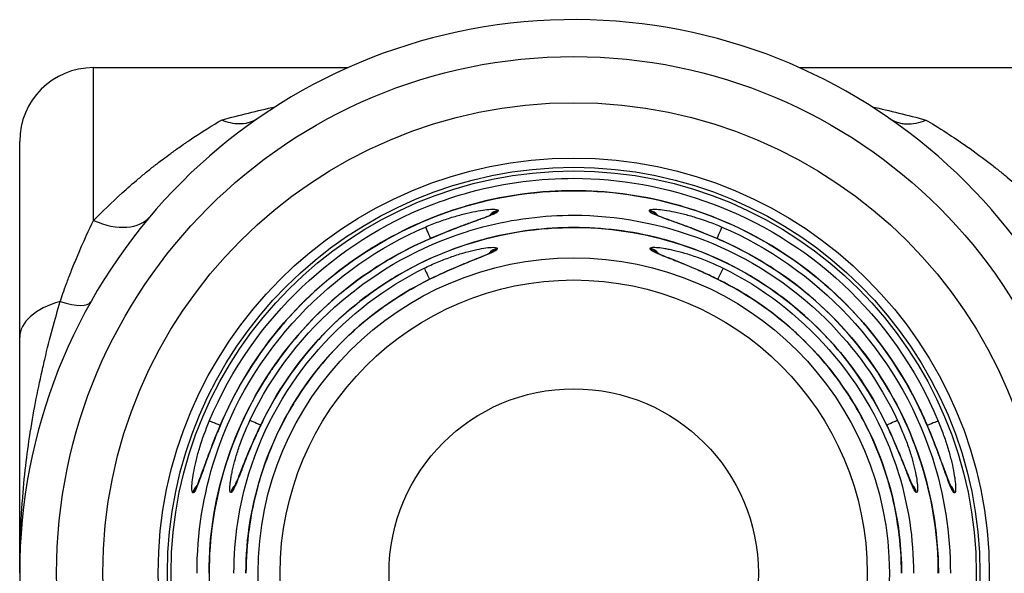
# Model space of a CAD drawing. Header units: inches. Extents: x 0 to 5655, y -2263 to 1330.
# Tile 202 of 239: x 4151 to 4164, y 195 to 202. Entities that reach past the tile are written whole.
import ezdxf

# ---------------------------------------------------------------- set-up
doc = ezdxf.new("R2010")
doc.units = ezdxf.units.IN
doc.header["$MEASUREMENT"] = 0
doc.layers.add('可見 (ISO)', color=7, linetype='Continuous', lineweight=25)
doc.layers.add('窄部可見 (ISO)', color=7, linetype='Continuous', lineweight=25)

msp = doc.modelspace()

# ---------------------------------------------------------------- linework, layer by layer
at = {"layer": '可見 (ISO)'}
for p, q in [((4151.551, 201.604), (4154.997, 201.604)), ((4161.105, 201.604), (4168.351, 201.604)), ((4150.551, 197.949), (4150.551, 200.604)), ((4159.176, 199.602), (4159.176, 199.602)), ((4156.867, 199.458), (4156.867, 199.458)), ((4159.236, 199.458), (4159.236, 199.458)), ((4159.186, 199.086), (4159.186, 199.086)), ((4150.551, 194.754), (4150.551, 197.949)), ((4153.106, 196.004), (4153.106, 196.004)), ((4153.472, 195.948), (4153.472, 195.948)), ((4162.996, 196.004), (4162.996, 196.004))]:
    msp.add_line(p, q, dxfattribs=at)
for radius in [7, 6.375, 5.625, 5.5, 5.45, 2.5]:
    msp.add_circle((4158.051, 194.754), radius, dxfattribs=at)
for centre, radius, start, end in [((4158.051, 194.754), 7.5, 10.3509, 349.6491), ((4151.551, 200.604), 1, 90, 180)]:
    msp.add_arc(centre, radius, start, end, dxfattribs=at)
for points, knots in [([(4153.779, 200.918), (4153.712, 200.872), (4153.634, 200.846), (4153.475, 200.838), (4153.397, 200.851), (4153.306, 200.885), (4153.294, 200.889), (4153.283, 200.894)], [-0.07067013, -0.07067013, -0.07067013, -0.07067013, -0.03295236, -0.03295236, 0, 0, 0.00471986, 0.00471986, 0.00471986, 0.00471986]), ([(4162.323, 200.918), (4162.357, 200.895), (4162.394, 200.876), (4162.432, 200.864), (4162.452, 200.857), (4162.472, 200.852), (4162.492, 200.849), (4162.512, 200.845), (4162.532, 200.843), (4162.553, 200.842), (4162.64, 200.837), (4162.731, 200.857), (4162.819, 200.894)], [0, 0, 0, 0, 0.25, 0.25, 0.25, 0.375, 0.375, 0.375, 0.5, 0.5, 0.5, 1, 1, 1, 1]), ([(4153.293, 196.82), (4153.516, 197.331), (4153.825, 197.811), (4154.575, 198.642), (4155.026, 199.002), (4156.008, 199.551), (4156.55, 199.748), (4157.656, 199.953), (4158.233, 199.965), (4159.347, 199.805), (4159.897, 199.631), (4160.9, 199.122), (4161.366, 198.78), (4162.153, 197.977), (4162.484, 197.504), (4162.756, 196.939), (4162.783, 196.88), (4162.809, 196.82)], [0, 0, 0, 0, 0.167078, 0.167078, 0.335772, 0.335772, 0.504451, 0.504451, 0.673164, 0.673164, 0.841893, 0.841893, 1.010627, 1.010627, 1.179352, 1.179352, 1.198802, 1.198802, 1.198802, 1.198802]), ([(4156.038, 199.258), (4156.152, 199.309), (4156.269, 199.357), (4156.488, 199.443), (4156.593, 199.481), (4156.763, 199.543), (4156.833, 199.568), (4156.9, 199.595), (4156.916, 199.602), (4156.936, 199.611), (4156.943, 199.615), (4156.943, 199.615)], [0, 0, 0, 0, 0.0373786, 0.0373786, 0.0744383, 0.0744383, 0.10791, 0.10791, 0.121387, 0.121387, 0.1323603, 0.1323603, 0.1323603, 0.1323603]), ([(4159.161, 199.614), (4159.161, 199.614), (4159.161, 199.614), (4159.163, 199.613), (4159.167, 199.61), (4159.186, 199.602), (4159.203, 199.595), (4159.254, 199.575), (4159.292, 199.56), (4159.392, 199.524), (4159.459, 199.5), (4159.612, 199.444), (4159.702, 199.409), (4159.882, 199.337), (4159.974, 199.298), (4160.064, 199.258)], [0.0290476, 0.0290476, 0.0290476, 0.0290476, 0.0308407, 0.0308407, 0.0399216, 0.0399216, 0.0543905, 0.0543905, 0.0748613, 0.0748613, 0.101764, 0.101764, 0.1323735, 0.1323735, 0.1619562, 0.1619562, 0.1619562, 0.1619562]), ([(4153.848, 196.829), (4154.071, 197.281), (4154.372, 197.701), (4155.086, 198.418), (4155.509, 198.723), (4156.419, 199.175), (4156.918, 199.328), (4157.925, 199.465), (4158.447, 199.45), (4159.445, 199.256), (4159.934, 199.074), (4160.817, 198.571), (4161.222, 198.242), (4161.835, 197.551), (4162.071, 197.201), (4162.255, 196.829)], [0, 0, 0, 0, 0.151089, 0.151089, 0.303542, 0.303542, 0.456022, 0.456022, 0.608536, 0.608536, 0.761041, 0.761041, 0.913496, 0.913496, 1.037978, 1.037978, 1.037978, 1.037978]), ([(4153.115, 194.754), (4153.115, 195.285), (4153.204, 195.822), (4153.544, 196.832), (4153.802, 197.318), (4154.451, 198.169), (4154.85, 198.546), (4155.529, 199.003), (4155.779, 199.142), (4156.038, 199.258)], [0, 0, 0, 0, 0.1592126, 0.1592126, 0.3197962, 0.3197962, 0.4803665, 0.4803665, 0.5654795, 0.5654795, 0.5654795, 0.5654795]), ([(4160.064, 199.258), (4160.548, 199.042), (4161.002, 198.743), (4161.786, 198.022), (4162.125, 197.589), (4162.638, 196.65), (4162.82, 196.132), (4162.962, 195.324), (4162.988, 195.038), (4162.988, 194.754)], [0, 0, 0, 0, 0.1590061, 0.1590061, 0.3195487, 0.3195487, 0.4801, 0.4801, 0.5655158, 0.5655158, 0.5655158, 0.5655158]), ([(4156.021, 198.697), (4156.139, 198.757), (4156.261, 198.814), (4156.487, 198.914), (4156.595, 198.959), (4156.725, 199.011), (4156.761, 199.025), (4156.848, 199.06), (4156.892, 199.079), (4156.926, 199.096), (4156.932, 199.099), (4156.932, 199.099)], [0, 0, 0, 0, 0.0398539, 0.0398539, 0.078478, 0.078478, 0.0951556, 0.0951556, 0.1235619, 0.1235619, 0.1351343, 0.1351343, 0.1351343, 0.1351343]), ([(4159.172, 199.098), (4159.172, 199.098), (4159.172, 199.098), (4159.174, 199.097), (4159.179, 199.094), (4159.199, 199.084), (4159.217, 199.076), (4159.27, 199.054), (4159.309, 199.038), (4159.41, 198.998), (4159.478, 198.971), (4159.633, 198.907), (4159.723, 198.868), (4159.902, 198.786), (4159.993, 198.742), (4160.082, 198.697)], [0.0284071, 0.0284071, 0.0284071, 0.0284071, 0.0306852, 0.0306852, 0.0399609, 0.0399609, 0.05475, 0.05475, 0.0754396, 0.0754396, 0.1026089, 0.1026089, 0.1336416, 0.1336416, 0.163637, 0.163637, 0.163637, 0.163637]), ([(4153.614, 194.754), (4153.614, 195.231), (4153.694, 195.714), (4154, 196.623), (4154.231, 197.059), (4154.815, 197.824), (4155.174, 198.163), (4155.717, 198.529), (4155.867, 198.617), (4156.021, 198.697)], [0, 0, 0, 0, 0.143201, 0.143201, 0.2875505, 0.2875505, 0.4319259, 0.4319259, 0.4838829, 0.4838829, 0.4838829, 0.4838829]), ([(4160.082, 198.697), (4160.506, 198.478), (4160.899, 198.187), (4161.567, 197.5), (4161.849, 197.095), (4162.263, 196.227), (4162.401, 195.752), (4162.478, 195.102), (4162.489, 194.928), (4162.489, 194.754)], [0, 0, 0, 0, 0.1430279, 0.1430279, 0.2873367, 0.2873367, 0.4316977, 0.4316977, 0.4838857, 0.4838857, 0.4838857, 0.4838857]), ([(4152.946, 195.929), (4152.946, 195.929), (4152.946, 195.93), (4152.947, 195.931), (4152.949, 195.936), (4152.957, 195.953), (4152.965, 195.97), (4152.984, 196.02), (4152.998, 196.058), (4153.035, 196.157), (4153.059, 196.224), (4153.115, 196.378), (4153.149, 196.468), (4153.219, 196.645), (4153.255, 196.733), (4153.293, 196.82)], [0.0293404, 0.0293404, 0.0293404, 0.0293404, 0.0309525, 0.0309525, 0.0399871, 0.0399871, 0.0543878, 0.0543878, 0.0748966, 0.0748966, 0.1018651, 0.1018651, 0.1325501, 0.1325501, 0.1610378, 0.1610378, 0.1610378, 0.1610378]), ([(4153.46, 195.933), (4153.46, 195.933), (4153.46, 195.933), (4153.461, 195.935), (4153.464, 195.94), (4153.473, 195.959), (4153.481, 195.976), (4153.503, 196.028), (4153.519, 196.067), (4153.559, 196.168), (4153.585, 196.235), (4153.648, 196.39), (4153.686, 196.48), (4153.764, 196.656), (4153.805, 196.744), (4153.848, 196.829)], [0.0287692, 0.0287692, 0.0287692, 0.0287692, 0.0308179, 0.0308179, 0.0400315, 0.0400315, 0.0547303, 0.0547303, 0.0754546, 0.0754546, 0.1026855, 0.1026855, 0.1337713, 0.1337713, 0.1624404, 0.1624404, 0.1624404, 0.1624404]), ([(4162.255, 196.829), (4162.312, 196.714), (4162.366, 196.595), (4162.461, 196.374), (4162.504, 196.268), (4162.571, 196.1), (4162.598, 196.032), (4162.631, 195.955), (4162.643, 195.932), (4162.643, 195.932)], [0, 0, 0, 0, 0.0386648, 0.0386648, 0.0765489, 0.0765489, 0.1103367, 0.1103367, 0.1331561, 0.1331561, 0.1331561, 0.1331561]), ([(4162.809, 196.82), (4162.858, 196.708), (4162.904, 196.594), (4162.987, 196.379), (4163.025, 196.276), (4163.086, 196.108), (4163.111, 196.038), (4163.138, 195.971), (4163.145, 195.955), (4163.154, 195.935), (4163.158, 195.928), (4163.158, 195.928)], [0, 0, 0, 0, 0.0366262, 0.0366262, 0.073161, 0.073161, 0.1065816, 0.1065816, 0.1201448, 0.1201448, 0.1311498, 0.1311498, 0.1311498, 0.1311498])]:
    msp.add_open_spline(points, degree=3, knots=knots, dxfattribs=at)
for points in [[(4156.927, 199.603), (4156.927, 199.603), (4156.927, 199.602), (4156.926, 199.602)], [(4156.917, 199.087), (4156.916, 199.087), (4156.916, 199.087), (4156.916, 199.086)], [(4162.632, 195.944), (4162.632, 195.944), (4162.632, 195.944), (4162.632, 195.945)], [(4163.146, 195.944), (4163.145, 195.944), (4163.145, 195.945), (4163.145, 195.945)], [(4153.115, 194.754), (4153.115, 194.754), (4153.115, 194.754), (4153.115, 194.754)]]:
    msp.add_open_spline(points, degree=3, dxfattribs=at)
at = {"layer": '窄部可見 (ISO)'}
for p, q in [((4151.551, 199.533), (4151.551, 201.604)), ((4154.08, 201.116), (4154.08, 201.116)), ((4162.023, 201.116), (4162.023, 201.116)), ((4157.027, 199.672), (4157.026, 199.659)), ((4159.076, 199.659), (4159.076, 199.672)), ((4159.127, 199.623), (4159.127, 199.623)), ((4157.014, 199.157), (4157.014, 199.146)), ((4159.088, 199.146), (4159.088, 199.157)), ((4162.474, 196.02), (4162.474, 196.02)), ((4152.9, 195.845), (4152.897, 195.845)), ((4153.412, 195.85), (4153.41, 195.85)), ((4153.459, 195.918), (4153.459, 195.918)), ((4162.693, 195.85), (4162.69, 195.85)), ((4163.206, 195.845), (4163.203, 195.845))]:
    msp.add_line(p, q, dxfattribs=at)
for radius in [4.273, 3.974]:
    msp.add_circle((4158.051, 194.754), radius, dxfattribs=at)
for centre, major_axis, ratio, start_param, end_param in [((4157.067, 199.476), (0.2, -0.003), 0.996385, 1.789412, 2.491163), ((4159.035, 199.476), (0.2, 0.003), 0.996385, 0.645914, 1.352181), ((4151.551, 200.231), (0.765, -0.644), 0.597343, 5.178714, 6.283185), ((4157.067, 199.464), (-0.2, 0.003), 0.996384, 4.931557, 5.496361), ((4159.035, 199.464), (0.2, 0.003), 0.996384, 0.78054, 1.351628), ((4156.123, 199.261), (-0.079, 0.184), 0.002534, 0.083022, 1.416201), ((4159.98, 199.261), (0.079, 0.184), 0.002534, 4.867237, 6.200163), ((4156.12, 199.075), (-0.082, 0.183), 0.002267, 6.200163, 6.283185), ((4156.12, 199.075), (0.082, -0.183), 0.002267, 4.085687, 4.086182), ((4157.06, 198.963), (0.2, -0.003), 0.996341, 1.81517, 2.5028), ((4157.06, 198.952), (-0.2, 0.003), 0.99634, 4.957386, 5.519132), ((4159.042, 198.963), (0.2, 0.003), 0.996341, 0.633651, 1.326423), ((4159.043, 198.952), (0.2, 0.003), 0.99634, 0.757265, 1.325799), ((4159.982, 199.075), (-0.082, -0.183), 0.002267, 2.197003, 2.197498), ((4159.982, 199.075), (0.082, 0.183), 0.002267, 0, 0.083022), ((4156.115, 198.708), (-0.088, 0.18), 0.001699, 0.083022, 1.409648), ((4159.988, 198.708), (0.088, 0.18), 0.001699, 4.873893, 6.200163), ((4156.112, 198.519), (-0.092, 0.178), 0.001363, 6.200163, 6.283185), ((4159.99, 198.519), (0.092, 0.178), 0.001363, 0, 0.083022), ((4151.551, 197.949), (-1, 0), 0.546227, 5.183305, 6.283185), ((4150.644, 198.923), (0.871, -0.49), 0.260824, 5.399271, 6.283185), ((4153.302, 196.74), (-0.185, 0.077), 0.012887, 4.910189, 6.200157), ((4153.477, 196.74), (-0.183, 0.08), 0.012801, 0, 0.083029), ((4153.477, 196.74), (0.183, -0.08), 0.012801, 2.175387, 2.175959), ((4153.848, 196.74), (-0.181, 0.085), 0.01263, 4.910395, 6.200157), ((4154.027, 196.74), (-0.179, 0.089), 0.012513, 0, 0.083028), ((4154.027, 196.74), (0.179, -0.089), 0.012513, 2.173169, 2.173533), ((4162.076, 196.74), (-0.179, -0.089), 0.012514, 4.109653, 4.110016), ((4162.076, 196.74), (0.179, 0.089), 0.012513, 6.200157, 6.283185), ((4162.254, 196.74), (0.181, 0.085), 0.01263, 0.083028, 1.373043), ((4162.626, 196.74), (-0.183, -0.08), 0.012801, 4.107226, 4.107798), ((4162.626, 196.74), (0.183, 0.08), 0.012801, 6.200157, 6.283185), ((4162.801, 196.74), (0.185, 0.077), 0.012887, 0.083029, 1.373176), ((4153.092, 195.804), (0, 0.2), 0.996402, 0.753733, 1.362884), ((4153.095, 195.804), (0, 0.2), 0.996402, 0.790029, 1.362766), ((4153.604, 195.804), (0, 0.2), 0.996365, 0.7326, 1.339777), ((4153.606, 195.804), (0, 0.2), 0.996365, 0.769079, 1.339632), ((4162.499, 195.804), (0, 0.2), 0.996365, 4.943408, 5.544837), ((4162.496, 195.804), (0, 0.2), 0.996365, 4.943553, 5.507834), ((4163.011, 195.804), (0, 0.2), 0.996402, 4.920302, 5.524144), ((4163.008, 195.804), (0, 0.2), 0.996402, 4.920419, 5.487322)]:
    msp.add_ellipse(centre, major_axis=major_axis, ratio=ratio, start_param=start_param, end_param=end_param, dxfattribs=at)
for points in [[(4153.283, 200.894), (4153.53, 200.962), (4153.772, 201.021), (4154.011, 201.073)], [(4162.091, 201.073), (4162.33, 201.021), (4162.573, 200.962), (4162.819, 200.894)], [(4156.975, 199.623), (4156.975, 199.623), (4156.974, 199.623), (4156.974, 199.623)], [(4156.862, 199.457), (4156.862, 199.457), (4156.862, 199.457), (4156.862, 199.457)], [(4159.24, 199.457), (4159.24, 199.457), (4159.24, 199.457), (4159.24, 199.457)], [(4156.963, 199.108), (4156.962, 199.108), (4156.962, 199.108), (4156.961, 199.107)], [(4159.14, 199.108), (4159.14, 199.108), (4159.139, 199.108), (4159.139, 199.108)], [(4153.108, 196.011), (4153.108, 196.011), (4153.108, 196.011), (4153.108, 196.011)], [(4162.994, 196.011), (4162.994, 196.011), (4162.994, 196.011), (4162.994, 196.011)], [(4162.644, 195.918), (4162.644, 195.918), (4162.643, 195.919), (4162.643, 195.92)]]:
    msp.add_open_spline(points, degree=3, dxfattribs=at)
for points, knots in [([(4151.551, 199.533), (4151.666, 199.652), (4151.795, 199.778), (4152.009, 199.971), (4152.083, 200.036), (4152.2, 200.134), (4152.26, 200.183), (4152.332, 200.241), (4152.368, 200.27), (4152.388, 200.285), (4152.397, 200.292), (4152.403, 200.296), (4152.405, 200.298), (4152.441, 200.326), (4152.496, 200.368), (4152.605, 200.449), (4152.647, 200.479), (4152.715, 200.527), (4152.751, 200.553), (4152.797, 200.584), (4152.817, 200.597), (4152.83, 200.607), (4152.838, 200.612), (4153.027, 200.74), (4153.173, 200.829), (4153.283, 200.894)], [0, 0, 0, 0, 0.25, 0.25, 0.375, 0.375, 0.4375, 0.46875, 0.484375, 0.4921875, 0.4980469, 0.4980469, 0.5, 0.5, 0.625, 0.625, 0.6875, 0.6875, 0.71875, 0.734375, 0.7421875, 0.7421875, 0.75, 0.75, 0.9999954, 0.9999954, 0.9999954, 0.9999954]), ([(4162.819, 200.894), (4162.889, 200.853), (4162.984, 200.795), (4163.105, 200.718), (4163.183, 200.667), (4163.277, 200.604), (4163.372, 200.538), (4163.492, 200.454), (4163.598, 200.375), (4163.69, 200.304), (4163.736, 200.268), (4163.778, 200.235), (4163.817, 200.203), (4163.837, 200.188), (4163.855, 200.173), (4163.873, 200.158), (4163.882, 200.151), (4163.89, 200.144), (4163.899, 200.137), (4163.903, 200.133), (4163.907, 200.13), (4163.911, 200.126), (4163.913, 200.125), (4163.915, 200.123), (4163.917, 200.121), (4163.919, 200.12), (4163.92, 200.119), (4163.923, 200.116), (4164.118, 199.954), (4164.297, 199.789), (4164.461, 199.624), (4164.473, 199.613), (4164.484, 199.601), (4164.495, 199.59), (4164.582, 199.502), (4164.665, 199.414), (4164.743, 199.327), (4164.782, 199.284), (4164.82, 199.24), (4164.857, 199.197), (4164.875, 199.176), (4164.894, 199.154), (4164.911, 199.133), (4164.92, 199.122), (4164.929, 199.112), (4164.938, 199.101), (4164.943, 199.096), (4164.947, 199.09), (4164.951, 199.085), (4164.956, 199.08), (4164.959, 199.076), (4164.964, 199.069), (4164.967, 199.066), (4164.97, 199.062), (4164.973, 199.059), (4165.143, 198.85), (4165.299, 198.636), (4165.44, 198.42), (4165.443, 198.415), (4165.447, 198.41), (4165.45, 198.405), (4165.523, 198.292), (4165.592, 198.179), (4165.657, 198.065), (4165.69, 198.008), (4165.721, 197.951), (4165.752, 197.894), (4165.767, 197.866), (4165.782, 197.837), (4165.797, 197.808), (4165.804, 197.794), (4165.812, 197.78), (4165.819, 197.766), (4165.823, 197.759), (4165.826, 197.751), (4165.83, 197.744), (4165.833, 197.737), (4165.836, 197.731), (4165.84, 197.723), (4165.844, 197.717), (4165.847, 197.711), (4165.85, 197.704), (4165.977, 197.448), (4166.086, 197.189), (4166.179, 196.925), (4166.276, 196.648), (4166.354, 196.366), (4166.413, 196.086)], [0, 0, 0, 0, 0.0756696, 0.0756696, 0.0756696, 0.125, 0.125, 0.125, 0.1875, 0.1875, 0.1875, 0.21875, 0.21875, 0.21875, 0.234375, 0.234375, 0.234375, 0.2421875, 0.2421875, 0.2421875, 0.2460937, 0.2460937, 0.2460937, 0.2480469, 0.2480469, 0.2480469, 0.25, 0.25, 0.25, 0.3668202, 0.3668202, 0.3668202, 0.375, 0.375, 0.375, 0.4375, 0.4375, 0.4375, 0.46875, 0.46875, 0.46875, 0.484375, 0.484375, 0.484375, 0.4921875, 0.4921875, 0.4921875, 0.4960937, 0.4960937, 0.4960937, 0.5, 0.5, 0.5, 0.5019744, 0.5019744, 0.5019744, 0.6222427, 0.6222427, 0.6222427, 0.625, 0.625, 0.625, 0.6875, 0.6875, 0.6875, 0.71875, 0.71875, 0.71875, 0.734375, 0.734375, 0.734375, 0.7421875, 0.7421875, 0.7421875, 0.7460937, 0.7460937, 0.7460937, 0.75, 0.75, 0.75, 0.7528777, 0.7528777, 0.7528777, 0.8735867, 0.8735867, 0.8735867, 1, 1, 1, 1]), ([(4153.118, 196.817), (4153.712, 198.242), (4154.874, 199.252), (4156.089, 199.732), (4156.278, 199.806), (4156.467, 199.869), (4156.657, 199.92), (4157.129, 200.048), (4157.602, 200.105), (4158.055, 200.105), (4159.267, 200.104), (4160.631, 199.664), (4161.7, 198.666), (4162.23, 198.171), (4162.682, 197.544), (4162.985, 196.817)], [0, 0, 0, 0, 0.324694, 0.324694, 0.324694, 0.375, 0.375, 0.375, 0.5, 0.5, 0.5, 0.834201, 0.834201, 0.834201, 1, 1, 1, 1]), ([(4162.809, 196.82), (4162.603, 197.292), (4162.332, 197.721), (4162.017, 198.094), (4161.986, 198.131), (4161.954, 198.168), (4161.921, 198.205), (4161.611, 198.551), (4161.263, 198.847), (4160.895, 199.088), (4160.84, 199.124), (4160.785, 199.159), (4160.729, 199.193), (4160.344, 199.424), (4159.941, 199.599), (4159.535, 199.72), (4159.488, 199.734), (4159.44, 199.748), (4159.393, 199.76), (4158.94, 199.882), (4158.486, 199.937), (4158.049, 199.937), (4157.612, 199.937), (4157.159, 199.881), (4156.706, 199.76), (4156.66, 199.747), (4156.614, 199.734), (4156.567, 199.72), (4156.161, 199.599), (4155.757, 199.424), (4155.371, 199.191), (4155.316, 199.158), (4155.262, 199.124), (4155.207, 199.088), (4154.839, 198.847), (4154.49, 198.551), (4154.18, 198.204), (4154.148, 198.168), (4154.116, 198.131), (4154.085, 198.094), (4153.77, 197.721), (4153.499, 197.292), (4153.294, 196.82)], [0, 0, 0, 0, 0.11358, 0.11358, 0.11358, 0.125, 0.125, 0.125, 0.233788, 0.233788, 0.233788, 0.25, 0.25, 0.25, 0.361925, 0.361925, 0.361925, 0.375, 0.375, 0.375, 0.5, 0.5, 0.5, 0.625, 0.625, 0.625, 0.637768, 0.637768, 0.637768, 0.75, 0.75, 0.75, 0.766015, 0.766015, 0.766015, 0.875, 0.875, 0.875, 0.886325, 0.886325, 0.886325, 1, 1, 1, 1]), ([(4156.044, 199.445), (4156.106, 199.471), (4156.166, 199.495), (4156.256, 199.528), (4156.285, 199.538), (4156.344, 199.558), (4156.371, 199.567), (4156.461, 199.595), (4156.518, 199.61), (4156.625, 199.637), (4156.674, 199.648), (4156.818, 199.676), (4156.893, 199.684), (4157, 199.688), (4157.027, 199.683), (4157.027, 199.672)], [0, 0, 0, 0, 0.125, 0.125, 0.1875, 0.1875, 0.25, 0.25, 0.375, 0.375, 0.5, 0.5, 0.75, 0.75, 1, 1, 1, 1]), ([(4159.076, 199.672), (4159.076, 199.683), (4159.103, 199.688), (4159.183, 199.685), (4159.215, 199.683), (4159.29, 199.673), (4159.334, 199.666), (4159.428, 199.648), (4159.478, 199.637), (4159.558, 199.617), (4159.586, 199.61), (4159.643, 199.594), (4159.673, 199.585), (4159.816, 199.541), (4159.935, 199.497), (4160.058, 199.445)], [0, 0, 0, 0, 0.25, 0.25, 0.375, 0.375, 0.5, 0.5, 0.625, 0.625, 0.6875, 0.6875, 0.75, 0.75, 1, 1, 1, 1]), ([(4153.668, 196.826), (4154.278, 198.121), (4155.411, 199), (4156.567, 199.372), (4156.652, 199.399), (4156.736, 199.424), (4156.821, 199.446), (4157.236, 199.555), (4157.651, 199.605), (4158.051, 199.605), (4159.2, 199.605), (4160.49, 199.168), (4161.467, 198.196), (4161.853, 197.813), (4162.187, 197.35), (4162.435, 196.826)], [0, 0, 0, 0, 0.349407, 0.349407, 0.349407, 0.375, 0.375, 0.375, 0.5, 0.5, 0.5, 0.858476, 0.858476, 0.858476, 1, 1, 1, 1]), ([(4157.026, 199.659), (4157.026, 199.654), (4157.019, 199.647), (4156.991, 199.63), (4156.97, 199.62), (4156.915, 199.597), (4156.883, 199.585), (4156.826, 199.564), (4156.806, 199.557), (4156.763, 199.541), (4156.739, 199.533), (4156.669, 199.508), (4156.619, 199.49), (4156.539, 199.46), (4156.511, 199.45), (4156.455, 199.429), (4156.425, 199.417), (4156.281, 199.362), (4156.162, 199.313), (4156.039, 199.257)], [0, 0, 0, 0, 0.125, 0.125, 0.25, 0.25, 0.375, 0.375, 0.4375, 0.4375, 0.5, 0.5, 0.625, 0.625, 0.6875, 0.6875, 0.75, 0.75, 1, 1, 1, 1]), ([(4160.064, 199.257), (4160.002, 199.285), (4159.911, 199.324), (4159.822, 199.36), (4159.763, 199.384), (4159.735, 199.395), (4159.646, 199.43), (4159.59, 199.451), (4159.483, 199.49), (4159.434, 199.508), (4159.338, 199.542), (4159.295, 199.558), (4159.219, 199.585), (4159.187, 199.597), (4159.105, 199.632), (4159.076, 199.648), (4159.076, 199.659)], [0, 0, 0, 0, 0.125, 0.1875, 0.1875, 0.25, 0.25, 0.375, 0.375, 0.5, 0.5, 0.625, 0.625, 0.75, 0.75, 1, 1, 1, 1]), ([(4151.098, 198.436), (4151.119, 198.5), (4151.148, 198.582), (4151.185, 198.68), (4151.203, 198.729), (4151.224, 198.782), (4151.246, 198.839), (4151.268, 198.895), (4151.294, 198.959), (4151.319, 199.018), (4151.419, 199.257), (4151.497, 199.422), (4151.551, 199.533)], [0, 0, 0, 0, 0.25, 0.25, 0.25, 0.375, 0.375, 0.375, 0.5, 0.5, 0.5, 1, 1, 1, 1]), ([(4152.952, 194.754), (4152.951, 195.295), (4153.038, 195.824), (4153.196, 196.318), (4153.672, 197.799), (4154.801, 198.913), (4156.044, 199.445)], [0, 0, 0, 0, 0.25, 0.25, 0.25, 1, 1, 1, 1]), ([(4162.254, 196.829), (4162.057, 197.228), (4161.808, 197.588), (4161.523, 197.902), (4161.497, 197.93), (4161.471, 197.958), (4161.445, 197.986), (4161.164, 198.279), (4160.853, 198.529), (4160.525, 198.733), (4160.482, 198.76), (4160.438, 198.786), (4160.394, 198.811), (4160.053, 199.008), (4159.696, 199.156), (4159.337, 199.258), (4159.301, 199.269), (4159.264, 199.279), (4159.227, 199.289), (4158.831, 199.391), (4158.435, 199.438), (4158.051, 199.438), (4157.668, 199.438), (4157.271, 199.391), (4156.876, 199.288), (4156.839, 199.279), (4156.802, 199.269), (4156.765, 199.258), (4156.406, 199.156), (4156.05, 199.008), (4155.709, 198.811), (4155.665, 198.786), (4155.621, 198.76), (4155.578, 198.733), (4155.249, 198.529), (4154.938, 198.279), (4154.658, 197.986), (4154.631, 197.958), (4154.605, 197.93), (4154.58, 197.902), (4154.295, 197.588), (4154.045, 197.228), (4153.848, 196.829)], [0, 0, 0, 0, 0.114632, 0.114632, 0.114632, 0.125, 0.125, 0.125, 0.235389, 0.235389, 0.235389, 0.25, 0.25, 0.25, 0.363358, 0.363358, 0.363358, 0.375, 0.375, 0.375, 0.5, 0.5, 0.5, 0.625, 0.625, 0.625, 0.636635, 0.636635, 0.636635, 0.75, 0.75, 0.75, 0.764608, 0.764608, 0.764608, 0.875, 0.875, 0.875, 0.885367, 0.885367, 0.885367, 1, 1, 1, 1]), ([(4160.058, 199.445), (4161.301, 198.913), (4162.43, 197.799), (4162.906, 196.318), (4163.065, 195.824), (4163.151, 195.295), (4163.15, 194.754)], [0, 0, 0, 0, 0.75, 0.75, 0.75, 1, 1, 1, 1]), ([(4156.039, 199.257), (4155.646, 199.082), (4155.267, 198.85), (4154.918, 198.564), (4154.891, 198.541), (4154.863, 198.518), (4154.836, 198.495), (4154.52, 198.223), (4154.23, 197.905), (4153.984, 197.545), (4153.956, 197.505), (4153.928, 197.464), (4153.901, 197.422), (4153.671, 197.064), (4153.482, 196.669), (4153.348, 196.246), (4153.335, 196.207), (4153.323, 196.167), (4153.311, 196.127), (4153.185, 195.69), (4153.116, 195.227), (4153.115, 194.754)], [0, 0, 0, 0, 0.25, 0.25, 0.25, 0.269597, 0.269597, 0.269597, 0.5, 0.5, 0.5, 0.52604, 0.52604, 0.52604, 0.75, 0.75, 0.75, 0.771058, 0.771058, 0.771058, 1, 1, 1, 1]), ([(4157.014, 199.146), (4157.014, 199.14), (4157.007, 199.133), (4156.978, 199.115), (4156.956, 199.104), (4156.9, 199.079), (4156.867, 199.066), (4156.809, 199.043), (4156.788, 199.034), (4156.744, 199.017), (4156.72, 199.007), (4156.649, 198.979), (4156.599, 198.959), (4156.518, 198.926), (4156.491, 198.914), (4156.434, 198.89), (4156.404, 198.877), (4156.261, 198.815), (4156.143, 198.759), (4156.021, 198.696)], [0, 0, 0, 0, 0.125, 0.125, 0.25, 0.25, 0.375, 0.375, 0.4375, 0.4375, 0.5, 0.5, 0.625, 0.625, 0.6875, 0.6875, 0.75, 0.75, 1, 1, 1, 1]), ([(4156.027, 198.887), (4156.088, 198.917), (4156.148, 198.944), (4156.237, 198.982), (4156.266, 198.993), (4156.324, 199.016), (4156.351, 199.026), (4156.441, 199.058), (4156.498, 199.077), (4156.606, 199.108), (4156.655, 199.121), (4156.802, 199.155), (4156.878, 199.166), (4156.987, 199.173), (4157.015, 199.168), (4157.014, 199.157)], [0, 0, 0, 0, 0.125, 0.125, 0.1875, 0.1875, 0.25, 0.25, 0.375, 0.375, 0.5, 0.5, 0.75, 0.75, 1, 1, 1, 1]), ([(4159.088, 199.157), (4159.088, 199.163), (4159.095, 199.167), (4159.122, 199.171), (4159.143, 199.171), (4159.197, 199.168), (4159.23, 199.164), (4159.287, 199.155), (4159.308, 199.151), (4159.351, 199.143), (4159.376, 199.137), (4159.446, 199.121), (4159.497, 199.108), (4159.578, 199.084), (4159.605, 199.076), (4159.662, 199.057), (4159.693, 199.047), (4159.835, 198.996), (4159.954, 198.947), (4160.075, 198.887)], [0, 0, 0, 0, 0.125, 0.125, 0.25, 0.25, 0.375, 0.375, 0.4375, 0.4375, 0.5, 0.5, 0.625, 0.625, 0.6875, 0.6875, 0.75, 0.75, 1, 1, 1, 1]), ([(4160.082, 198.696), (4160.02, 198.727), (4159.96, 198.757), (4159.871, 198.799), (4159.842, 198.813), (4159.784, 198.84), (4159.756, 198.852), (4159.667, 198.891), (4159.61, 198.915), (4159.53, 198.948), (4159.503, 198.959), (4159.453, 198.979), (4159.43, 198.989), (4159.356, 199.018), (4159.312, 199.035), (4159.235, 199.066), (4159.202, 199.079), (4159.118, 199.117), (4159.089, 199.134), (4159.088, 199.146)], [0, 0, 0, 0, 0.125, 0.125, 0.1875, 0.1875, 0.25, 0.25, 0.375, 0.375, 0.4375, 0.4375, 0.5, 0.5, 0.625, 0.625, 0.75, 0.75, 1, 1, 1, 1]), ([(4162.987, 194.754), (4162.987, 195.227), (4162.918, 195.69), (4162.791, 196.127), (4162.779, 196.167), (4162.767, 196.206), (4162.755, 196.246), (4162.62, 196.668), (4162.431, 197.064), (4162.201, 197.422), (4162.174, 197.464), (4162.147, 197.505), (4162.119, 197.545), (4161.872, 197.904), (4161.583, 198.223), (4161.266, 198.495), (4161.239, 198.518), (4161.212, 198.541), (4161.185, 198.564), (4160.836, 198.85), (4160.456, 199.082), (4160.064, 199.257)], [0, 0, 0, 0, 0.228986, 0.228986, 0.228986, 0.25, 0.25, 0.25, 0.473989, 0.473989, 0.473989, 0.5, 0.5, 0.5, 0.730417, 0.730417, 0.730417, 0.75, 0.75, 0.75, 1, 1, 1, 1]), ([(4153.452, 194.754), (4153.451, 195.221), (4153.522, 195.678), (4153.654, 196.106), (4154.047, 197.39), (4154.982, 198.376), (4156.027, 198.887)], [0, 0, 0, 0, 0.25, 0.25, 0.25, 1, 1, 1, 1]), ([(4160.075, 198.887), (4161.12, 198.376), (4162.055, 197.39), (4162.449, 196.106), (4162.58, 195.678), (4162.651, 195.221), (4162.651, 194.754)], [0, 0, 0, 0, 0.75, 0.75, 0.75, 1, 1, 1, 1]), ([(4156.021, 198.696), (4155.695, 198.528), (4155.381, 198.314), (4155.093, 198.057), (4155.07, 198.037), (4155.047, 198.016), (4155.025, 197.995), (4154.764, 197.751), (4154.527, 197.471), (4154.325, 197.158), (4154.301, 197.122), (4154.279, 197.086), (4154.256, 197.049), (4154.068, 196.738), (4153.914, 196.397), (4153.804, 196.034), (4153.794, 196), (4153.784, 195.965), (4153.774, 195.93), (4153.671, 195.555), (4153.615, 195.158), (4153.614, 194.754)], [0, 0, 0, 0, 0.25, 0.25, 0.25, 0.269969, 0.269969, 0.269969, 0.5, 0.5, 0.5, 0.526492, 0.526492, 0.526492, 0.75, 0.75, 0.75, 0.771372, 0.771372, 0.771372, 1, 1, 1, 1]), ([(4162.488, 194.754), (4162.488, 195.158), (4162.432, 195.555), (4162.328, 195.93), (4162.319, 195.965), (4162.309, 196), (4162.298, 196.034), (4162.188, 196.397), (4162.035, 196.738), (4161.846, 197.049), (4161.824, 197.086), (4161.801, 197.122), (4161.778, 197.158), (4161.576, 197.471), (4161.339, 197.751), (4161.078, 197.995), (4161.055, 198.016), (4161.033, 198.037), (4161.01, 198.057), (4160.722, 198.314), (4160.408, 198.528), (4160.082, 198.696)], [0, 0, 0, 0, 0.228628, 0.228628, 0.228628, 0.25, 0.25, 0.25, 0.473508, 0.473508, 0.473508, 0.5, 0.5, 0.5, 0.730031, 0.730031, 0.730031, 0.75, 0.75, 0.75, 1, 1, 1, 1]), ([(4150.551, 194.754), (4150.551, 194.774), (4150.551, 194.799), (4150.551, 194.829), (4150.551, 194.835), (4150.552, 194.842), (4150.552, 194.849), (4150.552, 194.861), (4150.552, 194.875), (4150.552, 194.889), (4150.552, 194.946), (4150.553, 195.015), (4150.556, 195.096), (4150.558, 195.177), (4150.561, 195.27), (4150.566, 195.375), (4150.568, 195.428), (4150.571, 195.483), (4150.574, 195.541), (4150.576, 195.57), (4150.578, 195.6), (4150.58, 195.631), (4150.581, 195.646), (4150.582, 195.662), (4150.583, 195.677), (4150.584, 195.685), (4150.584, 195.693), (4150.585, 195.701), (4150.585, 195.705), (4150.586, 195.709), (4150.586, 195.713), (4150.586, 195.717), (4150.587, 195.722), (4150.587, 195.725), (4150.599, 195.891), (4150.615, 196.052), (4150.633, 196.209), (4150.651, 196.361), (4150.671, 196.508), (4150.693, 196.65), (4150.694, 196.655), (4150.694, 196.658), (4150.695, 196.664), (4150.745, 196.983), (4150.804, 197.276), (4150.865, 197.543), (4150.874, 197.579), (4150.882, 197.614), (4150.89, 197.649), (4150.96, 197.944), (4151.032, 198.205), (4151.098, 198.436)], [0.0002441, 0.0002441, 0.0002441, 0.0002441, 0.0386869, 0.0386869, 0.0386869, 0.0471077, 0.0471077, 0.0471077, 0.0627289, 0.0627289, 0.0627289, 0.1252136, 0.1252136, 0.1252136, 0.1876984, 0.1876984, 0.1876984, 0.2189407, 0.2189407, 0.2189407, 0.2345619, 0.2345619, 0.2345619, 0.2423725, 0.2423725, 0.2423725, 0.2462778, 0.2462778, 0.2462778, 0.2482305, 0.2482305, 0.2482305, 0.2501831, 0.2501831, 0.2501831, 0.3751526, 0.3751526, 0.3751526, 0.4961549, 0.4961549, 0.4961549, 0.5001221, 0.5001221, 0.5001221, 0.72038, 0.72038, 0.72038, 0.750061, 0.750061, 0.750061, 1, 1, 1, 1]), ([(4152.897, 195.845), (4152.886, 195.845), (4152.881, 195.872), (4152.883, 195.951), (4152.886, 195.982), (4152.895, 196.056), (4152.902, 196.1), (4152.92, 196.192), (4152.931, 196.242), (4152.95, 196.321), (4152.957, 196.349), (4152.973, 196.405), (4152.982, 196.435), (4153.025, 196.577), (4153.067, 196.695), (4153.118, 196.817)], [0, 0, 0, 0, 0.25, 0.25, 0.375, 0.375, 0.5, 0.5, 0.625, 0.625, 0.6875, 0.6875, 0.75, 0.75, 1, 1, 1, 1]), ([(4153.294, 196.82), (4153.267, 196.758), (4153.242, 196.698), (4153.193, 196.579), (4153.171, 196.523), (4153.126, 196.405), (4153.105, 196.349), (4153.067, 196.244), (4153.05, 196.196), (4153.016, 196.101), (4153.001, 196.059), (4152.973, 195.985), (4152.961, 195.953), (4152.927, 195.872), (4152.911, 195.845), (4152.9, 195.845)], [0, 0, 0, 0, 0.125, 0.125, 0.25, 0.25, 0.375, 0.375, 0.5, 0.5, 0.625, 0.625, 0.75, 0.75, 1, 1, 1, 1]), ([(4153.41, 195.85), (4153.404, 195.849), (4153.4, 195.856), (4153.396, 195.883), (4153.395, 195.904), (4153.399, 195.957), (4153.402, 195.989), (4153.411, 196.046), (4153.415, 196.066), (4153.423, 196.109), (4153.428, 196.132), (4153.443, 196.202), (4153.456, 196.252), (4153.479, 196.332), (4153.487, 196.359), (4153.504, 196.415), (4153.514, 196.446), (4153.563, 196.587), (4153.611, 196.704), (4153.668, 196.826)], [0, 0, 0, 0, 0.125, 0.125, 0.25, 0.25, 0.375, 0.375, 0.4375, 0.4375, 0.5, 0.5, 0.625, 0.625, 0.6875, 0.6875, 0.75, 0.75, 1, 1, 1, 1]), ([(4153.848, 196.829), (4153.818, 196.768), (4153.789, 196.708), (4153.749, 196.619), (4153.736, 196.59), (4153.71, 196.532), (4153.698, 196.505), (4153.66, 196.416), (4153.637, 196.36), (4153.605, 196.281), (4153.595, 196.255), (4153.575, 196.206), (4153.566, 196.182), (4153.538, 196.11), (4153.521, 196.067), (4153.491, 195.992), (4153.478, 195.96), (4153.441, 195.878), (4153.424, 195.85), (4153.412, 195.85)], [0, 0, 0, 0, 0.125, 0.125, 0.1875, 0.1875, 0.25, 0.25, 0.375, 0.375, 0.4375, 0.4375, 0.5, 0.5, 0.625, 0.625, 0.75, 0.75, 1, 1, 1, 1]), ([(4162.69, 195.85), (4162.684, 195.85), (4162.677, 195.857), (4162.659, 195.885), (4162.649, 195.906), (4162.625, 195.96), (4162.611, 195.992), (4162.589, 196.049), (4162.581, 196.069), (4162.564, 196.112), (4162.555, 196.136), (4162.528, 196.206), (4162.508, 196.255), (4162.476, 196.335), (4162.465, 196.362), (4162.441, 196.418), (4162.429, 196.448), (4162.368, 196.589), (4162.315, 196.707), (4162.254, 196.829)], [0, 0, 0, 0, 0.125, 0.125, 0.25, 0.25, 0.375, 0.375, 0.4375, 0.4375, 0.5, 0.5, 0.625, 0.625, 0.6875, 0.6875, 0.75, 0.75, 1, 1, 1, 1]), ([(4162.435, 196.826), (4162.463, 196.765), (4162.489, 196.705), (4162.525, 196.617), (4162.537, 196.588), (4162.558, 196.53), (4162.568, 196.503), (4162.599, 196.414), (4162.617, 196.357), (4162.647, 196.251), (4162.659, 196.203), (4162.691, 196.058), (4162.702, 195.984), (4162.709, 195.876), (4162.704, 195.849), (4162.693, 195.85)], [0, 0, 0, 0, 0.125, 0.125, 0.1875, 0.1875, 0.25, 0.25, 0.375, 0.375, 0.5, 0.5, 0.75, 0.75, 1, 1, 1, 1]), ([(4163.203, 195.845), (4163.197, 195.845), (4163.19, 195.852), (4163.173, 195.879), (4163.164, 195.9), (4163.141, 195.953), (4163.129, 195.985), (4163.102, 196.059), (4163.086, 196.103), (4163.053, 196.195), (4163.035, 196.245), (4163.007, 196.324), (4162.997, 196.351), (4162.976, 196.407), (4162.965, 196.436), (4162.91, 196.579), (4162.862, 196.697), (4162.809, 196.82)], [0, 0, 0, 0, 0.125, 0.125, 0.25, 0.25, 0.375, 0.375, 0.5, 0.5, 0.625, 0.625, 0.6875, 0.6875, 0.75, 0.75, 1, 1, 1, 1]), ([(4162.985, 196.817), (4163.01, 196.756), (4163.033, 196.696), (4163.065, 196.607), (4163.075, 196.578), (4163.095, 196.52), (4163.104, 196.492), (4163.13, 196.403), (4163.146, 196.347), (4163.172, 196.241), (4163.183, 196.193), (4163.21, 196.05), (4163.218, 195.977), (4163.222, 195.871), (4163.217, 195.845), (4163.206, 195.845)], [0, 0, 0, 0, 0.125, 0.125, 0.1875, 0.1875, 0.25, 0.25, 0.375, 0.375, 0.5, 0.5, 0.75, 0.75, 1, 1, 1, 1]), ([(4153.115, 194.754), (4153.115, 194.723), (4153.116, 194.688), (4153.117, 194.623), (4153.12, 194.524), (4153.134, 194.296), (4153.158, 194.103), (4153.219, 193.723), (4153.279, 193.476), (4153.51, 192.762), (4153.732, 192.324), (4154.273, 191.548), (4154.592, 191.21), (4155.283, 190.648), (4155.656, 190.422), (4156.039, 190.251)], [0.0000003, 0.0000003, 0.0000003, 0.0000003, 0.015625, 0.015625, 0.03125, 0.0625, 0.125, 0.125, 0.25, 0.25, 0.5, 0.5, 0.75, 0.75, 1, 1, 1, 1])]:
    msp.add_open_spline(points, degree=3, knots=knots, dxfattribs=at)

doc.saveas('drawing.dxf')
